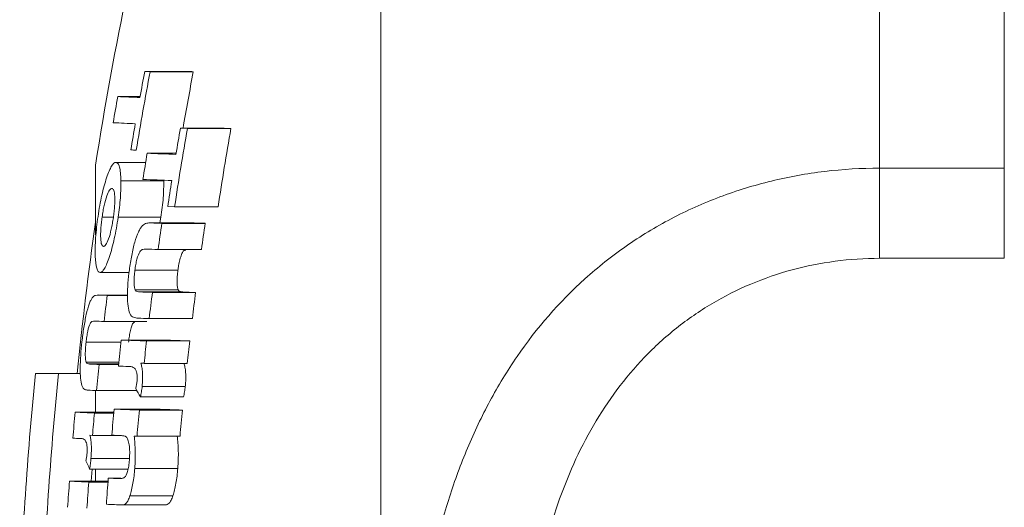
# Model space of a CAD drawing. Header units: millimetres. Extents: x 150 to 972, y 37 to 799.
# Tile 4 of 29: x 150 to 174, y 120 to 132. Entities that reach past the tile are written whole.
import ezdxf

# ---------------------------------------------------------------- set-up
doc = ezdxf.new("R2010")
doc.units = ezdxf.units.MM

msp = doc.modelspace()

# ---------------------------------------------------------------- linework, layer by layer
at = {"color": 7, "linetype": 'Continuous', "lineweight": 15}
for p, q in [((158.748, 77.691), (158.748, 151.691)), ((170.748, 134.393), (170.748, 128.623)), ((173.748, 128.623), (173.748, 134.393)), ((153.069, 130.947), (154.106, 130.947)), ((153.198, 130.941), (154.238, 130.941)), ((152.42, 130.343), (152.958, 130.343)), ((153.929, 129.582), (154.095, 129.577)), ((153.929, 129.582), (154.977, 129.582)), ((154.095, 129.577), (155.145, 129.577)), ((154.977, 129.582), (155.145, 129.577)), ((153.128, 128.979), (153.826, 128.979)), ((151.886, 128.69), (151.886, 127.023)), ((152.379, 128.762), (153.092, 128.762)), ((170.748, 128.623), (170.748, 126.456)), ((170.748, 128.623), (173.748, 128.623)), ((173.748, 128.623), (173.748, 126.456)), ((152.495, 128.319), (153.526, 128.319)), ((153.623, 127.698), (153.788, 127.692)), ((153.788, 127.692), (154.834, 127.692)), ((152.045, 127.448), (152.31, 127.448)), ((152.431, 127.442), (153.461, 127.442)), ((153.461, 127.442), (153.436, 127.306)), ((154.241, 127.306), (153.202, 127.306)), ((153.219, 127.306), (154.259, 127.306)), ((153.482, 127.296), (154.525, 127.296)), ((154.241, 127.305), (154.259, 127.306)), ((153.392, 126.668), (154.434, 126.668)), ((173.748, 126.456), (170.748, 126.456)), ((151.994, 126.114), (152.695, 126.114)), ((152.833, 126.17), (153.868, 126.17)), ((152.657, 125.574), (151.952, 125.574)), ((152.168, 125.565), (152.657, 125.565)), ((152.841, 125.695), (153.876, 125.695)), ((152.947, 125.647), (153.983, 125.647)), ((153.254, 125.636), (154.295, 125.636)), ((152.092, 124.937), (153.118, 124.937)), ((153.177, 125.008), (154.216, 125.008)), ((151.659, 124.438), (152.499, 124.438)), ((152.505, 124.492), (153.536, 124.492)), ((153.114, 124.47), (154.152, 124.47)), ((151.661, 123.963), (152.447, 123.963)), ((151.977, 123.905), (152.44, 123.905)), ((153.054, 123.931), (154.092, 123.931)), ((150.995, 123.691), (150.441, 123.691)), ((150.995, 123.691), (151.52, 123.691)), ((151.886, 123.278), (151.886, 122.76)), ((151.913, 123.276), (152.879, 123.276)), ((153.008, 123.379), (154.045, 123.379)), ((152.967, 123.124), (154.003, 123.124)), ((151.397, 122.76), (152.326, 122.76)), ((151.862, 122.738), (152.324, 122.738)), ((152.333, 122.832), (153.362, 122.832)), ((152.941, 122.809), (153.977, 122.809)), ((151.753, 122.202), (151.814, 122.2)), ((151.814, 122.2), (152.379, 122.2)), ((152.884, 122.181), (153.919, 122.181)), ((151.777, 121.647), (152.685, 121.647)), ((151.744, 121.392), (152.67, 121.392)), ((151.803, 121.392), (151.782, 121.1)), ((151.886, 121.392), (151.886, 121.1)), ((152.831, 121.407), (153.866, 121.407)), ((151.26, 121.1), (152.187, 121.1)), ((151.724, 121.078), (152.186, 121.078)), ((152.193, 121.172), (152.498, 121.172)), ((152.715, 120.751), (153.749, 120.751)), ((152.537, 120.529), (153.568, 120.529))]:
    msp.add_line(p, q, dxfattribs=at)
at = {"color": 8, "linetype": 'Continuous', "lineweight": 15}
for p, q in [((151.966, 125.574), (152.657, 125.574)), ((151.741, 123.916), (152.441, 123.916))]:
    msp.add_line(p, q, dxfattribs=at)
at = {"color": 7, "linetype": 'Continuous', "lineweight": 15, "flags": 128}
for points in [[(152.975, 123.934), (152.985, 123.934), (152.995, 123.933), (153.005, 123.933), (153.015, 123.933), (153.024, 123.932), (153.034, 123.932), (153.044, 123.932), (153.054, 123.931)], [(152.673, 123.855), (152.677, 123.855), (152.68, 123.855), (152.684, 123.855), (152.688, 123.855), (152.691, 123.855), (152.695, 123.856), (152.699, 123.856), (152.703, 123.856)], [(151.521, 122.123), (151.523, 122.123), (151.526, 122.123), (151.529, 122.124), (151.532, 122.124), (151.535, 122.124), (151.538, 122.124), (151.54, 122.124), (151.543, 122.124)], [(152.816, 122.184), (152.824, 122.183), (152.833, 122.183), (152.841, 122.183), (152.85, 122.182), (152.858, 122.182), (152.867, 122.182), (152.875, 122.182), (152.884, 122.181)]]:
    msp.add_lwpolyline(points, dxfattribs=at)
at = {"color": 7, "linetype": 'Continuous', "lineweight": 15}
for centre, radius, start, end in [((240.79, 114.691), 90, 165.54384, 171.05098), ((240.784, 114.53), 89.11, 169.38737, 170.6178), ((240.784, 114.535), 89.237, 169.40271, 169.81277), ((156.727, 216.005), 85.137, 267.53725, 267.62466), ((240.784, 114.53), 88.088, 169.26287, 170.16123), ((157.805, 217.968), 87.1, 267.56636, 267.65282), ((240.784, 114.56), 89.762, 169.87296, 170.28002), ((155.624, 192.828), 62.566, 267.06449, 267.55328), ((155.511, 192.049), 62.416, 267.06084, 267.55021), ((240.784, 114.535), 89.237, 170.2223, 170.63133), ((240.784, 114.488), 87.992, 170.12661, 171.36992), ((240.784, 114.494), 88.156, 170.14506, 170.5592), ((240.784, 114.488), 86.958, 170.00796, 171.26646), ((156.383, 213.507), 84.524, 267.52795, 267.61566), ((240.784, 114.519), 88.841, 170.63265, 171.04302), ((158.3, 262.668), 133.789, 267.78435, 268.08193), ((158.193, 261.746), 133.495, 267.78179, 268.07968), ((240.784, 114.494), 88.156, 170.97284, 171.386), ((240.995, 114.691), 90, 171.93059, 174.26083), ((158.432, 271.858), 144.647, 267.93476, 268.03872), ((240.784, 114.497), 88.235, 171.65897, 172.07103), ((159.527, 275.151), 147.939, 267.95926, 268.06213), ((240.784, 114.497), 87.204, 171.55959, 171.97662), ((158.279, 269.251), 142.666, 267.91532, 268.03716), ((155.197, 194.101), 68.603, 267.30035, 267.46912), ((240.784, 114.538), 89.299, 172.90698, 173.31296), ((158.127, 267.591), 142.038, 267.90992, 268.03413), ((240.784, 114.497), 88.235, 172.7471, 173.15811), ((159.218, 270.808), 145.256, 267.93456, 268.05747), ((240.784, 114.497), 87.204, 172.66083, 173.07679), ((155.072, 192.328), 67.457, 267.26967, 267.46789), ((158.106, 268.446), 143.523, 267.92576, 268.03192), ((240.784, 114.519), 88.84, 173.55454, 173.96209), ((157.536, 253.489), 129.095, 267.76652, 268.03709), ((240.784, 114.497), 88.235, 173.51013, 173.86191), ((158.62, 256.404), 132.01, 267.79259, 268.06033), ((240.784, 114.497), 87.204, 173.43303, 173.78901), ((154.948, 191.002), 67.163, 267.26264, 267.46474), ((240.783, 114.538), 89.299, 173.97921, 174.38435), ((240.995, 114.691), 91, 174.32411, 177.79577), ((240.995, 114.691), 90.449, 174.28941, 177.78234), ((156.952, 239.207), 115.431, 267.75764, 267.87537), ((154.93, 191.325), 68.115, 267.28963, 267.46194), ((166.777, 131.116), 15.957, 209.2335, 210.0579), ((240.783, 114.56), 89.762, 174.75863, 175.16116), ((154.482, 182.138), 59.458, 267.02611, 267.47444), ((240.783, 114.538), 89.299, 174.73139, 175.07824), ((240.784, 114.519), 88.84, 174.63098, 175.03776), ((157.355, 251.352), 128.619, 267.76217, 268.03321), ((240.784, 114.497), 88.235, 174.59404, 175.00364), ((158.438, 254.246), 131.512, 267.78819, 268.05641), ((240.784, 114.497), 87.204, 174.52989, 174.94438), ((154.027, 173.528), 51.466, 267.0088, 267.2083), ((156.779, 237.002), 114.886, 267.75354, 267.86956), ((164.563, 127.132), 14.045, 203.2321, 204.121), ((240.783, 114.56), 89.762, 175.82195, 176.2239), ((154.341, 180.302), 59.282, 267.02156, 267.47054), ((240.783, 114.538), 89.299, 175.80027, 176.2043), ((240.783, 114.519), 88.84, 175.70552, 176.11169), ((156.722, 236.55), 115.468, 267.75169, 267.87781), ((156.863, 240.697), 120.246, 267.7527, 267.93819)]:
    msp.add_arc(centre, radius, start, end, dxfattribs=at)
for points, knots in [([(152.379, 128.762), (152.362, 128.76), (152.346, 128.756), (152.31, 128.727), (152.292, 128.703), (152.233, 128.608), (152.193, 128.511), (152.133, 128.331), (152.113, 128.266), (152.075, 128.126), (152.056, 128.049), (152.021, 127.891), (152.004, 127.809), (151.973, 127.639), (151.96, 127.55), (151.946, 127.462)], [0, 0, 0, 0, 0.125, 0.125, 0.25, 0.25, 0.5, 0.5, 0.625, 0.625, 0.75, 0.75, 0.875, 0.875, 1, 1, 1, 1]), ([(152.495, 128.319), (152.493, 128.387), (152.491, 128.453), (152.479, 128.565), (152.472, 128.612), (152.451, 128.688), (152.439, 128.716), (152.411, 128.752), (152.395, 128.758), (152.379, 128.762)], [0, 0, 0, 0, 0.25, 0.25, 0.5, 0.5, 0.75, 0.75, 1, 1, 1, 1]), ([(170.748, 100.014), (169.862, 100.014), (168.996, 100.119), (167.726, 100.43), (167.307, 100.56), (166.501, 100.866), (166.111, 101.043), (165.358, 101.442), (164.992, 101.666), (164.298, 102.154), (163.97, 102.417), (163.039, 103.262), (162.487, 103.905), (161.551, 105.28), (161.16, 106.015), (160.671, 107.186), (160.525, 107.588), (160.267, 108.396), (160.154, 108.805), (159.859, 110.044), (159.72, 110.888), (159.581, 112.177), (159.546, 112.611), (159.5, 113.487), (159.489, 113.927), (159.489, 115.234), (159.534, 116.096), (159.718, 117.803), (159.856, 118.647), (160.155, 119.899), (160.27, 120.312), (160.529, 121.117), (160.674, 121.511), (160.998, 122.282), (161.176, 122.658), (161.572, 123.392), (161.791, 123.751), (162.498, 124.78), (163.039, 125.404), (163.971, 126.243), (164.304, 126.507), (164.995, 126.988), (165.356, 127.207), (166.108, 127.602), (166.501, 127.779), (167.312, 128.084), (167.725, 128.21), (168.565, 128.415), (168.992, 128.492), (169.862, 128.596), (170.305, 128.623), (170.748, 128.623)], [0, 0, 0, 0, 0.0625, 0.0625, 0.09375, 0.09375, 0.125, 0.125, 0.15625, 0.15625, 0.1875, 0.1875, 0.25, 0.25, 0.3125, 0.3125, 0.34375, 0.34375, 0.375, 0.375, 0.4375, 0.4375, 0.46875, 0.46875, 0.5, 0.5, 0.5625, 0.5625, 0.625, 0.625, 0.65625, 0.65625, 0.6875, 0.6875, 0.71875, 0.71875, 0.75, 0.75, 0.8125, 0.8125, 0.84375, 0.84375, 0.875, 0.875, 0.90625, 0.90625, 0.9375, 0.9375, 0.96875, 0.96875, 1, 1, 1, 1]), ([(152.431, 127.442), (152.442, 127.522), (152.453, 127.602), (152.471, 127.76), (152.478, 127.837), (152.489, 127.986), (152.492, 128.058), (152.496, 128.195), (152.496, 128.258), (152.495, 128.319)], [0, 0, 0, 0, 0.25, 0.25, 0.5, 0.5, 0.75, 0.75, 1, 1, 1, 1]), ([(153.526, 128.319), (153.527, 128.258), (153.527, 128.195), (153.523, 128.057), (153.52, 127.986), (153.509, 127.837), (153.501, 127.76), (153.483, 127.602), (153.472, 127.522), (153.461, 127.442)], [0, 0, 0, 0, 0.25, 0.25, 0.5, 0.5, 0.75, 0.75, 1, 1, 1, 1]), ([(152.045, 127.448), (152.052, 127.496), (152.059, 127.544), (152.076, 127.637), (152.085, 127.682), (152.114, 127.814), (152.136, 127.89), (152.18, 128.017), (152.202, 128.064), (152.234, 128.108), (152.244, 128.119), (152.263, 128.132), (152.272, 128.133), (152.281, 128.134)], [0, 0, 0, 0, 0.125, 0.125, 0.25, 0.25, 0.5, 0.5, 0.75, 0.75, 0.875, 0.875, 1, 1, 1, 1]), ([(152.281, 128.134), (152.298, 128.131), (152.313, 128.119), (152.337, 128.057), (152.345, 128.008), (152.352, 127.877), (152.351, 127.799), (152.343, 127.667), (152.339, 127.622), (152.328, 127.529), (152.322, 127.481), (152.315, 127.433)], [0, 0, 0, 0, 0.25, 0.25, 0.5, 0.5, 0.75, 0.75, 0.875, 0.875, 1, 1, 1, 1]), ([(151.946, 127.462), (151.934, 127.375), (151.922, 127.288), (151.903, 127.117), (151.895, 127.032), (151.884, 126.868), (151.88, 126.79), (151.876, 126.643), (151.876, 126.573), (151.883, 126.386), (151.896, 126.287), (151.926, 126.185), (151.937, 126.159), (151.964, 126.125), (151.979, 126.117), (151.994, 126.114)], [0, 0, 0, 0, 0.125, 0.125, 0.25, 0.25, 0.375, 0.375, 0.5, 0.5, 0.75, 0.75, 0.875, 0.875, 1, 1, 1, 1]), ([(151.994, 126.114), (152.01, 126.115), (152.027, 126.121), (152.063, 126.153), (152.082, 126.178), (152.121, 126.245), (152.141, 126.285), (152.182, 126.38), (152.202, 126.436), (152.242, 126.559), (152.262, 126.626), (152.301, 126.771), (152.32, 126.849), (152.355, 127.009), (152.372, 127.092), (152.403, 127.265), (152.417, 127.353), (152.431, 127.442)], [0, 0, 0, 0, 0.125, 0.125, 0.25, 0.25, 0.375, 0.375, 0.5, 0.5, 0.625, 0.625, 0.75, 0.75, 0.875, 0.875, 1, 1, 1, 1]), ([(152.079, 126.743), (152.061, 126.745), (152.046, 126.756), (152.022, 126.819), (152.014, 126.869), (152.007, 127.001), (152.008, 127.08), (152.017, 127.212), (152.021, 127.258), (152.031, 127.352), (152.038, 127.4), (152.045, 127.448)], [0, 0, 0, 0, 0.25, 0.25, 0.5, 0.5, 0.75, 0.75, 0.875, 0.875, 1, 1, 1, 1]), ([(152.315, 127.433), (152.308, 127.385), (152.3, 127.337), (152.284, 127.245), (152.275, 127.199), (152.246, 127.067), (152.224, 126.99), (152.18, 126.862), (152.157, 126.814), (152.126, 126.769), (152.116, 126.758), (152.096, 126.744), (152.087, 126.743), (152.079, 126.743)], [0, 0, 0, 0, 0.125, 0.125, 0.25, 0.25, 0.5, 0.5, 0.75, 0.75, 0.875, 0.875, 1, 1, 1, 1]), ([(153.01, 127.237), (152.994, 127.218), (152.979, 127.199), (152.949, 127.149), (152.933, 127.121), (152.888, 127.021), (152.857, 126.938), (152.802, 126.747), (152.778, 126.638), (152.735, 126.412), (152.717, 126.295), (152.701, 126.177)], [0, 0, 0, 0, 0.125, 0.125, 0.25, 0.25, 0.5, 0.5, 0.75, 0.75, 1, 1, 1, 1]), ([(153.219, 127.306), (153.185, 127.306), (153.151, 127.305), (153.082, 127.29), (153.047, 127.276), (153.01, 127.237)], [0, 0, 0, 0, 0.5, 0.5, 1, 1, 1, 1]), ([(152.833, 126.17), (152.84, 126.216), (152.846, 126.262), (152.863, 126.351), (152.872, 126.395), (152.904, 126.513), (152.929, 126.576), (152.977, 126.653), (153, 126.664), (153.045, 126.678), (153.067, 126.68), (153.089, 126.679)], [0, 0, 0, 0, 0.125, 0.125, 0.25, 0.25, 0.5, 0.5, 0.75, 0.75, 1, 1, 1, 1]), ([(154.056, 126.651), (154.037, 126.651), (154.005, 126.652), (153.954, 126.553), (153.915, 126.431), (153.886, 126.295), (153.874, 126.208), (153.868, 126.17)], [0, 0, 0, 0, 0.287364, 0.482895, 0.678873, 0.861817, 1, 1, 1, 1]), ([(170.748, 126.456), (170.389, 126.456), (170.03, 126.432), (169.328, 126.339), (168.982, 126.27), (168.305, 126.087), (167.972, 125.973), (167.321, 125.698), (167.01, 125.541), (166.414, 125.187), (166.13, 124.991), (165.587, 124.56), (165.33, 124.325), (164.617, 123.584), (164.211, 123.034), (163.515, 121.837), (163.235, 121.207), (162.894, 120.228), (162.793, 119.896), (162.614, 119.222), (162.536, 118.878), (162.333, 117.845), (162.24, 117.152), (162.117, 115.756), (162.087, 115.054), (162.087, 113.641), (162.117, 112.928), (162.24, 111.525), (162.334, 110.832), (162.601, 109.464), (162.775, 108.79), (163.234, 107.465), (163.514, 106.834), (164.028, 105.941), (164.215, 105.653), (164.627, 105.097), (164.851, 104.829), (165.328, 104.33), (165.582, 104.096), (166.123, 103.662), (166.413, 103.461), (167.011, 103.103), (167.322, 102.946), (167.967, 102.672), (168.304, 102.555), (169.33, 102.276), (170.03, 102.182), (170.748, 102.182)], [0, 0, 0, 0, 0.03125, 0.03125, 0.0625, 0.0625, 0.09375, 0.09375, 0.125, 0.125, 0.15625, 0.15625, 0.1875, 0.1875, 0.25, 0.25, 0.3125, 0.3125, 0.34375, 0.34375, 0.375, 0.375, 0.4375, 0.4375, 0.5, 0.5, 0.5625, 0.5625, 0.625, 0.625, 0.6875, 0.6875, 0.75, 0.75, 0.78125, 0.78125, 0.8125, 0.8125, 0.84375, 0.84375, 0.875, 0.875, 0.90625, 0.90625, 0.9375, 0.9375, 1, 1, 1, 1]), ([(152.701, 126.177), (152.688, 126.07), (152.675, 125.963), (152.658, 125.754), (152.653, 125.65), (152.653, 125.462), (152.659, 125.377), (152.678, 125.235), (152.693, 125.18), (152.71, 125.133)], [0, 0, 0, 0, 0.25, 0.25, 0.5, 0.5, 0.75, 0.75, 1, 1, 1, 1]), ([(152.841, 125.695), (152.833, 125.715), (152.826, 125.737), (152.816, 125.8), (152.812, 125.838), (152.812, 125.924), (152.813, 125.972), (152.821, 126.07), (152.827, 126.12), (152.833, 126.17)], [0, 0, 0, 0, 0.25, 0.25, 0.5, 0.5, 0.75, 0.75, 1, 1, 1, 1]), ([(153.868, 126.17), (153.862, 126.12), (153.856, 126.071), (153.848, 125.974), (153.846, 125.926), (153.847, 125.84), (153.85, 125.801), (153.86, 125.738), (153.868, 125.715), (153.876, 125.695)], [0, 0, 0, 0, 0.25, 0.25, 0.5, 0.5, 0.75, 0.75, 1, 1, 1, 1]), ([(151.966, 125.574), (151.94, 125.574), (151.914, 125.574), (151.861, 125.558), (151.834, 125.545), (151.806, 125.505)], [0, 0, 0, 0, 0.5, 0.5, 1, 1, 1, 1]), ([(152.947, 125.647), (152.928, 125.648), (152.909, 125.651), (152.873, 125.661), (152.855, 125.667), (152.841, 125.695)], [0, 0, 0, 0, 0.5, 0.5, 1, 1, 1, 1]), ([(153.876, 125.695), (153.891, 125.667), (153.909, 125.661), (153.945, 125.651), (153.964, 125.648), (153.983, 125.647)], [0, 0, 0, 0, 0.5, 0.5, 1, 1, 1, 1]), ([(151.806, 125.505), (151.794, 125.487), (151.782, 125.467), (151.758, 125.417), (151.746, 125.388), (151.71, 125.289), (151.686, 125.205), (151.643, 125.013), (151.623, 124.904), (151.588, 124.679), (151.573, 124.562), (151.56, 124.445)], [0, 0, 0, 0, 0.125, 0.125, 0.25, 0.25, 0.5, 0.5, 0.75, 0.75, 1, 1, 1, 1]), ([(152.71, 125.133), (152.736, 125.075), (152.769, 125.052), (152.838, 125.025), (152.874, 125.019), (152.911, 125.017)], [0, 0, 0, 0, 0.5, 0.5, 1, 1, 1, 1]), ([(151.659, 124.438), (151.665, 124.484), (151.67, 124.53), (151.684, 124.618), (151.691, 124.662), (151.716, 124.781), (151.736, 124.844), (151.774, 124.921), (151.791, 124.933), (151.826, 124.946), (151.842, 124.948), (151.859, 124.947)], [0, 0, 0, 0, 0.125, 0.125, 0.25, 0.25, 0.5, 0.5, 0.75, 0.75, 1, 1, 1, 1]), ([(152.828, 124.918), (152.813, 124.918), (152.789, 124.919), (152.749, 124.818), (152.718, 124.697), (152.695, 124.563), (152.685, 124.476), (152.68, 124.438)], [0, 0, 0, 0, 0.2933592, 0.4859528, 0.6789396, 0.8603289, 1, 1, 1, 1]), ([(151.56, 124.445), (151.549, 124.338), (151.538, 124.232), (151.523, 124.022), (151.518, 123.918), (151.517, 123.731), (151.52, 123.646), (151.533, 123.503), (151.544, 123.448), (151.556, 123.402)], [0, 0, 0, 0, 0.25, 0.25, 0.5, 0.5, 0.75, 0.75, 1, 1, 1, 1]), ([(151.661, 123.963), (151.655, 123.983), (151.649, 124.006), (151.642, 124.069), (151.64, 124.106), (151.64, 124.193), (151.642, 124.24), (151.649, 124.338), (151.654, 124.388), (151.659, 124.438)], [0, 0, 0, 0, 0.25, 0.25, 0.5, 0.5, 0.75, 0.75, 1, 1, 1, 1]), ([(151.741, 123.916), (151.726, 123.917), (151.712, 123.919), (151.685, 123.929), (151.671, 123.935), (151.661, 123.963)], [0, 0, 0, 0, 0.5, 0.5, 1, 1, 1, 1]), ([(153.008, 123.379), (153.013, 123.437), (153.018, 123.495), (153.021, 123.607), (153.02, 123.661), (153.014, 123.757), (153.009, 123.802), (152.994, 123.876), (152.985, 123.906), (152.975, 123.934)], [0, 0, 0, 0, 0.25, 0.25, 0.5, 0.5, 0.75, 0.75, 1, 1, 1, 1]), ([(154.012, 123.934), (154.022, 123.906), (154.031, 123.877), (154.046, 123.803), (154.051, 123.759), (154.057, 123.662), (154.058, 123.608), (154.056, 123.524), (154.055, 123.496), (154.051, 123.438), (154.048, 123.408), (154.045, 123.379)], [0, 0, 0, 0, 0.25, 0.25, 0.5, 0.5, 0.75, 0.75, 0.875, 0.875, 1, 1, 1, 1]), ([(152.703, 123.856), (152.744, 123.854), (152.785, 123.847), (152.833, 123.807), (152.843, 123.796), (152.86, 123.767), (152.867, 123.746), (152.881, 123.697), (152.886, 123.667), (152.89, 123.611), (152.89, 123.591), (152.889, 123.548), (152.887, 123.526), (152.885, 123.504)], [0, 0, 0, 0, 0.5, 0.5, 0.625, 0.625, 0.75, 0.75, 0.875, 0.875, 0.9375, 0.9375, 1, 1, 1, 1]), ([(151.556, 123.402), (151.576, 123.344), (151.601, 123.32), (151.653, 123.293), (151.68, 123.288), (151.709, 123.286)], [0, 0, 0, 0, 0.5, 0.5, 1, 1, 1, 1]), ([(152.885, 123.504), (152.884, 123.488), (152.882, 123.472), (152.879, 123.456), (152.877, 123.441), (152.874, 123.425), (152.871, 123.411), (152.869, 123.396), (152.866, 123.381), (152.862, 123.366), (152.859, 123.352), (152.856, 123.338), (152.853, 123.323)], [0, 0, 0, 0, 0.0000481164, 0.0000481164, 0.0000481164, 0.0000963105, 0.0000963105, 0.0000963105, 0.000144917, 0.000144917, 0.000144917, 0.0001936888, 0.0001936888, 0.0001936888, 0.0001936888]), ([(152.967, 123.124), (152.975, 123.164), (152.983, 123.204), (152.998, 123.29), (153.003, 123.335), (153.008, 123.379)], [0, 0, 0, 0, 0.5, 0.5, 1, 1, 1, 1]), ([(154.045, 123.379), (154.04, 123.335), (154.035, 123.29), (154.02, 123.205), (154.012, 123.164), (154.003, 123.124)], [0, 0, 0, 0, 0.5, 0.5, 1, 1, 1, 1]), ([(151.543, 122.124), (151.575, 122.122), (151.607, 122.116), (151.643, 122.075), (151.65, 122.064), (151.663, 122.034), (151.669, 122.013), (151.679, 121.964), (151.683, 121.935), (151.686, 121.879), (151.686, 121.859), (151.685, 121.817), (151.684, 121.794), (151.682, 121.772)], [0, 0, 0, 0, 0.5, 0.5, 0.625, 0.625, 0.75, 0.75, 0.875, 0.875, 0.9375, 0.9375, 1, 1, 1, 1]), ([(151.777, 121.647), (151.781, 121.706), (151.785, 121.763), (151.787, 121.875), (151.787, 121.929), (151.782, 122.025), (151.778, 122.07), (151.767, 122.145), (151.76, 122.174), (151.753, 122.202)], [0, 0, 0, 0, 0.25, 0.25, 0.5, 0.5, 0.75, 0.75, 1, 1, 1, 1]), ([(152.509, 122.195), (152.529, 122.194), (152.549, 122.193), (152.589, 122.184), (152.61, 122.18), (152.628, 122.161)], [0, 0, 0, 0, 0.5, 0.5, 1, 1, 1, 1]), ([(152.628, 122.161), (152.642, 122.143), (152.655, 122.123), (152.678, 122.061), (152.688, 122.021), (152.703, 121.924), (152.707, 121.867), (152.708, 121.774), (152.708, 121.741), (152.705, 121.675), (152.703, 121.641), (152.701, 121.608)], [0, 0, 0, 0, 0.25, 0.25, 0.5, 0.5, 0.75, 0.75, 0.875, 0.875, 1, 1, 1, 1]), ([(152.831, 121.407), (152.836, 121.478), (152.84, 121.549), (152.844, 121.689), (152.844, 121.757), (152.839, 121.952), (152.828, 122.071), (152.816, 122.184)], [0, 0, 0, 0, 0.25, 0.25, 0.5, 0.5, 1, 1, 1, 1]), ([(153.851, 122.184), (153.863, 122.071), (153.874, 121.953), (153.879, 121.756), (153.879, 121.688), (153.875, 121.55), (153.871, 121.478), (153.866, 121.407)], [0, 0, 0, 0, 0.5, 0.5, 0.75, 0.75, 1, 1, 1, 1]), ([(151.682, 121.772), (151.681, 121.756), (151.679, 121.74), (151.677, 121.725), (151.676, 121.709), (151.673, 121.694), (151.671, 121.679), (151.667, 121.649), (151.662, 121.62), (151.657, 121.592)], [0, 0, 0, 0, 0.0000481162, 0.0000481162, 0.0000481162, 0.0000963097, 0.0000963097, 0.0000963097, 0.0001927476, 0.0001927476, 0.0001927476, 0.0001927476]), ([(151.744, 121.392), (151.751, 121.432), (151.758, 121.473), (151.769, 121.559), (151.773, 121.603), (151.777, 121.647)], [0, 0, 0, 0, 0.5, 0.5, 1, 1, 1, 1]), ([(152.701, 121.608), (152.696, 121.558), (152.691, 121.509), (152.677, 121.416), (152.668, 121.372), (152.637, 121.259), (152.611, 121.213), (152.562, 121.173), (152.539, 121.169), (152.492, 121.162), (152.469, 121.161), (152.447, 121.162)], [0, 0, 0, 0, 0.125, 0.125, 0.25, 0.25, 0.5, 0.5, 0.75, 0.75, 1, 1, 1, 1]), ([(152.715, 120.751), (152.729, 120.795), (152.742, 120.84), (152.766, 120.941), (152.777, 120.994), (152.797, 121.105), (152.805, 121.165), (152.82, 121.284), (152.826, 121.346), (152.831, 121.407)], [0, 0, 0, 0, 0.25, 0.25, 0.5, 0.5, 0.75, 0.75, 1, 1, 1, 1]), ([(153.866, 121.407), (153.861, 121.345), (153.855, 121.284), (153.84, 121.163), (153.831, 121.105), (153.811, 120.993), (153.8, 120.939), (153.776, 120.839), (153.762, 120.795), (153.749, 120.751)], [0, 0, 0, 0, 0.25, 0.25, 0.5, 0.5, 0.75, 0.75, 1, 1, 1, 1]), ([(152.537, 120.529), (152.551, 120.529), (152.566, 120.531), (152.596, 120.545), (152.611, 120.556), (152.642, 120.589), (152.657, 120.612), (152.687, 120.672), (152.701, 120.71), (152.715, 120.751)], [0, 0, 0, 0, 0.25, 0.25, 0.5, 0.5, 0.75, 0.75, 1, 1, 1, 1]), ([(153.749, 120.751), (153.735, 120.71), (153.72, 120.672), (153.69, 120.613), (153.674, 120.589), (153.644, 120.556), (153.628, 120.545), (153.598, 120.531), (153.583, 120.529), (153.568, 120.529)], [0, 0, 0, 0, 0.25, 0.25, 0.5, 0.5, 0.75, 0.75, 1, 1, 1, 1])]:
    msp.add_open_spline(points, degree=3, knots=knots, dxfattribs=at)

doc.saveas('drawing.dxf')
